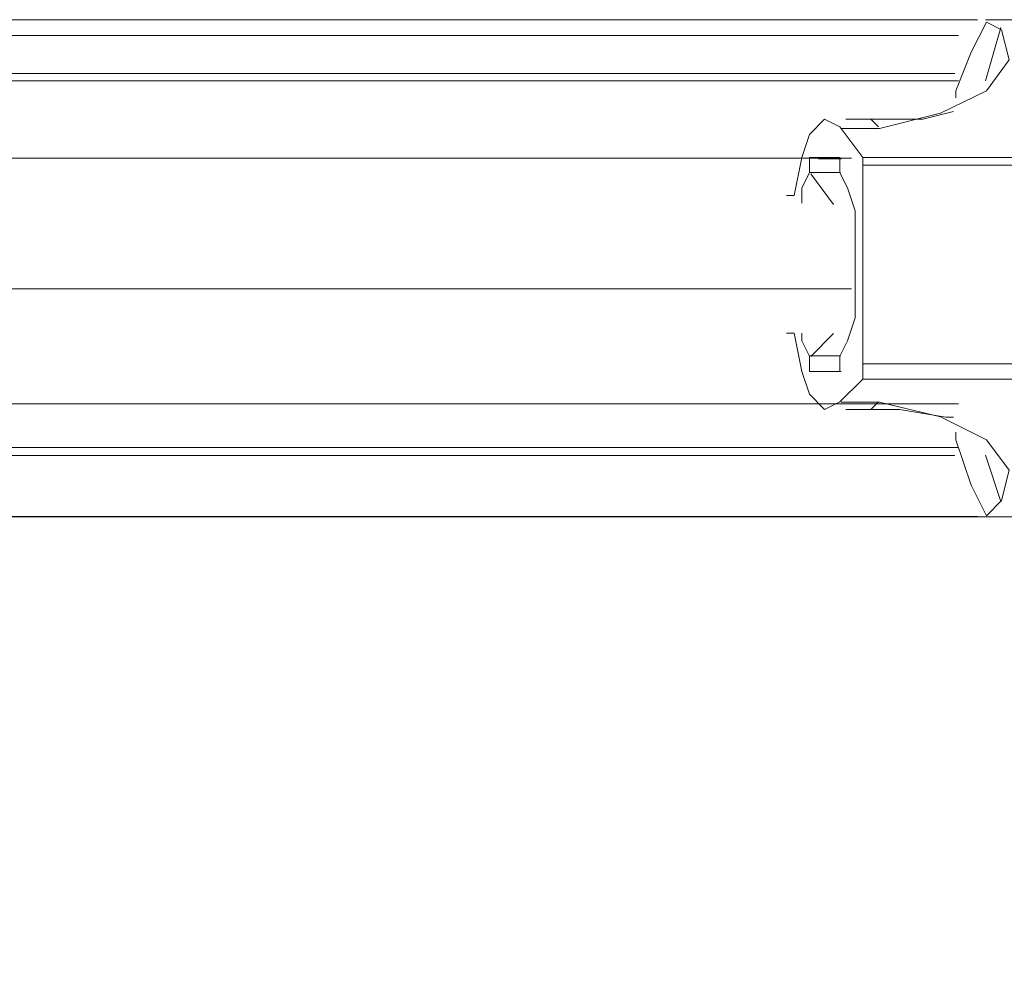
# Model space of a CAD drawing. Extents: x 44 to 177, y -263 to -14.
# Tile 39 of 256: x 125.92 to 128.36, y -226.9 to -224.5. Entities that reach past the tile are written whole.
import ezdxf

# ---------------------------------------------------------------- set-up
doc = ezdxf.new("R2010")
doc.units = 0
doc.header["$MEASUREMENT"] = 0
doc.layers.add('Livello 1', color=7, linetype='Continuous', lineweight=0)

# ---------------------------------------------------------------- blocks, each defined once
blk = doc.blocks.new('Block_0')
at = {"layer": 'Livello 1', "color": 250, "lineweight": 9, "true_color": 0x333333}
for points, knots in [([(128.2973, -224.5025), (128.2973, -224.5025), (128.0323, -224.5025), (128.0323, -224.5025), (128.0323, -224.5025), (126.7083, -224.5025), (126.7083, -224.5025), (126.7083, -224.5025), (125.4023, -224.5025), (125.4023, -224.5025), (125.4023, -224.5025), (124.0773, -224.5025), (124.0773, -224.5025), (124.0773, -224.5025), (122.7523, -224.5025), (122.7523, -224.5025), (122.7523, -224.5025), (121.4083, -224.5025), (121.4083, -224.5025), (121.4083, -224.5025), (120.0643, -224.5025), (120.0643, -224.5025), (120.0643, -224.5025), (118.7213, -224.5025), (118.7213, -224.5025), (118.7213, -224.5025), (117.3773, -224.5025), (117.3773, -224.5025), (117.3773, -224.5025), (116.0333, -224.5025), (116.0333, -224.5025), (116.0333, -224.5025), (114.6893, -224.5025), (114.6893, -224.5025), (114.6893, -224.5025), (113.3453, -224.5025), (113.3453, -224.5025), (113.3453, -224.5025), (112.0023, -224.5025), (112.0023, -224.5025), (112.0023, -224.5025), (110.6583, -224.5025), (110.6583, -224.5025), (110.6583, -224.5025), (109.3333, -224.5025), (109.3333, -224.5025), (109.3333, -224.5025), (108.0083, -224.5025), (108.0083, -224.5025), (108.0083, -224.5025), (106.6833, -224.5025), (106.6833, -224.5025), (106.6833, -224.5025), (105.3583, -224.5025), (105.3583, -224.5025), (105.3583, -224.5025), (104.0533, -224.5025), (104.0533, -224.5025), (104.0533, -224.5025), (103.7883, -224.5025), (103.7883, -224.5025)], [0, 0, 0, 0, 1, 1, 1, 2, 2, 2, 3, 3, 3, 4, 4, 4, 5, 5, 5, 6, 6, 6, 7, 7, 7, 8, 8, 8, 9, 9, 9, 10, 10, 10, 11, 11, 11, 12, 12, 12, 13, 13, 13, 14, 14, 14, 15, 15, 15, 16, 16, 16, 17, 17, 17, 18, 18, 18, 19, 19, 19, 20, 20, 20, 20]), ([(128.3562, -224.5273), (128.3562, -224.5273), (128.3752, -224.6023), (128.3752, -224.6023), (128.3752, -224.6023), (128.3192, -224.6783), (128.3192, -224.6783), (128.3192, -224.6783), (128.2052, -224.7343), (128.2052, -224.7343), (128.2052, -224.7343), (128.0542, -224.7723), (128.0542, -224.7723)], [0, 0, 0, 0, 1, 1, 1, 2, 2, 2, 3, 3, 3, 4, 4, 4, 4]), ([(128.3192, -224.5083), (128.3192, -224.5083), (128.2812, -224.5833), (128.2812, -224.5833), (128.2812, -224.5833), (128.2432, -224.6783), (128.2432, -224.6783), (128.2432, -224.6783), (128.2432, -224.6963), (128.2432, -224.6963)], [0, 0, 0, 0, 1, 1, 1, 2, 2, 2, 3, 3, 3, 3]), ([(128.2497, -224.5416), (128.2497, -224.5416), (128.0607, -224.5416), (128.0607, -224.5416), (128.0607, -224.5416), (126.7517, -224.5416), (126.7517, -224.5416), (126.7517, -224.5416), (125.4237, -224.5416), (125.4237, -224.5416), (125.4237, -224.5416), (124.0957, -224.5416), (124.0957, -224.5416), (124.0957, -224.5416), (122.7677, -224.5416), (122.7677, -224.5416), (122.7677, -224.5416), (121.4207, -224.5416), (121.4207, -224.5416), (121.4207, -224.5416), (120.0737, -224.5416), (120.0737, -224.5416), (120.0737, -224.5416), (118.7457, -224.5416), (118.7457, -224.5416), (118.7457, -224.5416), (117.3797, -224.5416), (117.3797, -224.5416), (117.3797, -224.5416), (116.0337, -224.5416), (116.0337, -224.5416), (116.0337, -224.5416), (114.6867, -224.5416), (114.6867, -224.5416), (114.6867, -224.5416), (113.3397, -224.5416), (113.3397, -224.5416), (113.3397, -224.5416), (111.9927, -224.5416), (111.9927, -224.5416), (111.9927, -224.5416), (110.6457, -224.5416), (110.6457, -224.5416), (110.6457, -224.5416), (109.3177, -224.5416), (109.3177, -224.5416), (109.3177, -224.5416), (107.9707, -224.5416), (107.9707, -224.5416), (107.9707, -224.5416), (106.6427, -224.5416), (106.6427, -224.5416), (106.6427, -224.5416), (105.3337, -224.5416), (105.3337, -224.5416), (105.3337, -224.5416), (104.0257, -224.5416), (104.0257, -224.5416), (104.0257, -224.5416), (103.8167, -224.5416), (103.8167, -224.5416)], [0, 0, 0, 0, 1, 1, 1, 2, 2, 2, 3, 3, 3, 4, 4, 4, 5, 5, 5, 6, 6, 6, 7, 7, 7, 8, 8, 8, 9, 9, 9, 10, 10, 10, 11, 11, 11, 12, 12, 12, 13, 13, 13, 14, 14, 14, 15, 15, 15, 16, 16, 16, 17, 17, 17, 18, 18, 18, 19, 19, 19, 20, 20, 20, 20]), ([(103.8443, -224.6355), (103.8443, -224.6355), (104.1093, -224.6355), (104.1093, -224.6355), (104.1093, -224.6355), (105.4153, -224.6355), (105.4153, -224.6355), (105.4153, -224.6355), (106.7213, -224.6355), (106.7213, -224.6355), (106.7213, -224.6355), (108.0273, -224.6355), (108.0273, -224.6355), (108.0273, -224.6355), (109.3523, -224.6355), (109.3523, -224.6355), (109.3523, -224.6355), (110.6963, -224.6355), (110.6963, -224.6355), (110.6963, -224.6355), (112.0213, -224.6355), (112.0213, -224.6355), (112.0213, -224.6355), (113.3643, -224.6355), (113.3643, -224.6355), (113.3643, -224.6355), (114.6893, -224.6355), (114.6893, -224.6355), (114.6893, -224.6355), (116.0333, -224.6355), (116.0333, -224.6355), (116.0333, -224.6355), (117.3773, -224.6355), (117.3773, -224.6355), (117.3773, -224.6355), (118.7213, -224.6355), (118.7213, -224.6355), (118.7213, -224.6355), (120.0453, -224.6355), (120.0453, -224.6355), (120.0453, -224.6355), (121.3893, -224.6355), (121.3893, -224.6355), (121.3893, -224.6355), (122.7143, -224.6355), (122.7143, -224.6355), (122.7143, -224.6355), (124.0393, -224.6355), (124.0393, -224.6355), (124.0393, -224.6355), (125.3643, -224.6355), (125.3643, -224.6355), (125.3643, -224.6355), (126.6703, -224.6355), (126.6703, -224.6355), (126.6703, -224.6355), (127.9763, -224.6355), (127.9763, -224.6355), (127.9763, -224.6355), (128.2413, -224.6355), (128.2413, -224.6355)], [0, 0, 0, 0, 1, 1, 1, 2, 2, 2, 3, 3, 3, 4, 4, 4, 5, 5, 5, 6, 6, 6, 7, 7, 7, 8, 8, 8, 9, 9, 9, 10, 10, 10, 11, 11, 11, 12, 12, 12, 13, 13, 13, 14, 14, 14, 15, 15, 15, 16, 16, 16, 17, 17, 17, 18, 18, 18, 19, 19, 19, 20, 20, 20, 20]), ([(128.2499, -224.6543), (128.2499, -224.6543), (128.0599, -224.6543), (128.0599, -224.6543), (128.0599, -224.6543), (126.7519, -224.6543), (126.7519, -224.6543), (126.7519, -224.6543), (125.4239, -224.6543), (125.4239, -224.6543), (125.4239, -224.6543), (124.0959, -224.6543), (124.0959, -224.6543), (124.0959, -224.6543), (122.7679, -224.6543), (122.7679, -224.6543), (122.7679, -224.6543), (121.4209, -224.6543), (121.4209, -224.6543), (121.4209, -224.6543), (120.0739, -224.6543), (120.0739, -224.6543), (120.0739, -224.6543), (118.7269, -224.6543), (118.7269, -224.6543), (118.7269, -224.6543), (117.3799, -224.6543), (117.3799, -224.6543), (117.3799, -224.6543), (116.0329, -224.6543), (116.0329, -224.6543), (116.0329, -224.6543), (114.6869, -224.6543), (114.6869, -224.6543), (114.6869, -224.6543), (113.3399, -224.6543), (113.3399, -224.6543), (113.3399, -224.6543), (111.9929, -224.6543), (111.9929, -224.6543), (111.9929, -224.6543), (110.6459, -224.6543), (110.6459, -224.6543), (110.6459, -224.6543), (109.3179, -224.6543), (109.3179, -224.6543), (109.3179, -224.6543), (107.9709, -224.6543), (107.9709, -224.6543), (107.9709, -224.6543), (106.6429, -224.6543), (106.6429, -224.6543), (106.6429, -224.6543), (105.3339, -224.6543), (105.3339, -224.6543), (105.3339, -224.6543), (104.0249, -224.6543), (104.0249, -224.6543), (104.0249, -224.6543), (103.8169, -224.6543), (103.8169, -224.6543)], [0, 0, 0, 0, 1, 1, 1, 2, 2, 2, 3, 3, 3, 4, 4, 4, 5, 5, 5, 6, 6, 6, 7, 7, 7, 8, 8, 8, 9, 9, 9, 10, 10, 10, 11, 11, 11, 12, 12, 12, 13, 13, 13, 14, 14, 14, 15, 15, 15, 16, 16, 16, 17, 17, 17, 18, 18, 18, 19, 19, 19, 20, 20, 20, 20]), ([(128.2378, -224.73), (128.2378, -224.73), (128.1618, -224.749), (128.1618, -224.749), (128.1618, -224.749), (128.0848, -224.749), (128.0848, -224.749)], [0, 0, 0, 0, 1, 1, 1, 2, 2, 2, 2]), ([(127.9562, -224.7678), (127.9562, -224.7678), (127.9182, -224.7488), (127.9182, -224.7488), (127.9182, -224.7488), (127.8812, -224.7868), (127.8812, -224.7868), (127.8812, -224.7868), (127.8622, -224.8438), (127.8622, -224.8438), (127.8622, -224.8438), (127.8432, -224.9378), (127.8432, -224.9378), (127.8432, -224.9378), (127.8242, -224.9378), (127.8242, -224.9378)], [0, 0, 0, 0, 1, 1, 1, 2, 2, 2, 3, 3, 3, 4, 4, 4, 5, 5, 5, 5]), ([(127.8812, -224.8818), (127.8812, -224.8818), (127.8812, -224.8818), (127.8812, -224.8818), (127.8812, -224.8818), (127.8812, -224.8628), (127.8812, -224.8628), (127.8812, -224.8628), (127.8812, -224.8438), (127.8812, -224.8438), (127.8812, -224.8438), (127.8992, -224.8438), (127.8992, -224.8438)], [0, 0, 0, 0, 1, 1, 1, 2, 2, 2, 3, 3, 3, 4, 4, 4, 4]), ([(127.9372, -224.8438), (127.9372, -224.8438), (127.9372, -224.8438), (127.9372, -224.8438), (127.9372, -224.8438), (127.9182, -224.8438), (127.9182, -224.8438), (127.9182, -224.8438), (127.8992, -224.8438), (127.8992, -224.8438)], [0, 0, 0, 0, 1, 1, 1, 2, 2, 2, 3, 3, 3, 3]), ([(127.9562, -224.8438), (127.9562, -224.8438), (127.9562, -224.8438), (127.9562, -224.8438), (127.9562, -224.8438), (127.9562, -224.8628), (127.9562, -224.8628), (127.9562, -224.8628), (127.9562, -224.8818), (127.9562, -224.8818)], [0, 0, 0, 0, 1, 1, 1, 2, 2, 2, 3, 3, 3, 3]), ([(128.0132, -224.8628), (128.0132, -224.8628), (128.0132, -224.8628), (128.0132, -224.8628), (128.0132, -224.8628), (128.0132, -224.8438), (128.0132, -224.8438)], [0, 0, 0, 0, 1, 1, 1, 2, 2, 2, 2]), ([(127.9847, -224.8456), (127.9847, -224.8456), (127.5677, -224.8456), (127.5677, -224.8456), (127.5677, -224.8456), (126.9227, -224.8456), (126.9227, -224.8456), (126.9227, -224.8456), (126.3717, -224.8456), (126.3717, -224.8456), (126.3717, -224.8456), (125.9167, -224.8456), (125.9167, -224.8456), (125.9167, -224.8456), (125.5377, -224.8456), (125.5377, -224.8456), (125.5377, -224.8456), (124.1527, -224.8456), (124.1527, -224.8456), (124.1527, -224.8456), (121.5917, -224.8456), (121.5917, -224.8456), (121.5917, -224.8456), (120.0547, -224.8456), (120.0547, -224.8456), (120.0547, -224.8456), (118.5377, -224.8456), (118.5377, -224.8456), (118.5377, -224.8456), (117.0957, -224.8456), (117.0957, -224.8456), (117.0957, -224.8456), (116.0147, -224.8456), (116.0147, -224.8456), (116.0147, -224.8456), (114.8377, -224.8456), (114.8377, -224.8456), (114.8377, -224.8456), (113.5857, -224.8456), (113.5857, -224.8456), (113.5857, -224.8456), (112.3717, -224.8456), (112.3717, -224.8456), (112.3717, -224.8456), (111.2907, -224.8456), (111.2907, -224.8456), (111.2907, -224.8456), (110.8547, -224.8456), (110.8547, -224.8456), (110.8547, -224.8456), (110.3427, -224.8456), (110.3427, -224.8456), (110.3427, -224.8456), (109.7167, -224.8456), (109.7167, -224.8456), (109.7167, -224.8456), (108.9957, -224.8456), (108.9957, -224.8456), (108.9957, -224.8456), (108.1607, -224.8456), (108.1607, -224.8456), (108.1607, -224.8456), (107.2307, -224.8456), (107.2307, -224.8456), (107.2307, -224.8456), (106.2257, -224.8456), (106.2257, -224.8456), (106.2257, -224.8456), (105.1067, -224.8456), (105.1067, -224.8456), (105.1067, -224.8456), (104.0817, -224.8456), (104.0817, -224.8456)], [0, 0, 0, 0, 1, 1, 1, 2, 2, 2, 3, 3, 3, 4, 4, 4, 5, 5, 5, 6, 6, 6, 7, 7, 7, 8, 8, 8, 9, 9, 9, 10, 10, 10, 11, 11, 11, 12, 12, 12, 13, 13, 13, 14, 14, 14, 15, 15, 15, 16, 16, 16, 17, 17, 17, 18, 18, 18, 19, 19, 19, 20, 20, 20, 21, 21, 21, 22, 22, 22, 23, 23, 23, 24, 24, 24, 24]), ([(127.8812, -224.8818), (127.8812, -224.8818), (127.8622, -224.9188), (127.8622, -224.9188), (127.8622, -224.9188), (127.8622, -224.9568), (127.8622, -224.9568)], [0, 0, 0, 0, 1, 1, 1, 2, 2, 2, 2]), ([(127.9562, -225.3358), (127.9562, -225.3358), (127.9752, -225.2978), (127.9752, -225.2978), (127.9752, -225.2978), (127.9942, -225.2408), (127.9942, -225.2408), (127.9942, -225.2408), (127.9942, -225.1838), (127.9942, -225.1838), (127.9942, -225.1838), (127.9942, -225.1088), (127.9942, -225.1088), (127.9942, -225.1088), (127.9942, -225.0328), (127.9942, -225.0328), (127.9942, -225.0328), (127.9942, -224.9758), (127.9942, -224.9758), (127.9942, -224.9758), (127.9752, -224.9188), (127.9752, -224.9188), (127.9752, -224.9188), (127.9562, -224.8818), (127.9562, -224.8818)], [0, 0, 0, 0, 1, 1, 1, 2, 2, 2, 3, 3, 3, 4, 4, 4, 5, 5, 5, 6, 6, 6, 7, 7, 7, 8, 8, 8, 8]), ([(104.0817, -225.1686), (104.0817, -225.1686), (104.6507, -225.1686), (104.6507, -225.1686), (104.6507, -225.1686), (105.2967, -225.1686), (105.2967, -225.1686), (105.2967, -225.1686), (105.8467, -225.1686), (105.8467, -225.1686), (105.8467, -225.1686), (106.3207, -225.1686), (106.3207, -225.1686), (106.3207, -225.1686), (106.6807, -225.1686), (106.6807, -225.1686), (106.6807, -225.1686), (108.0657, -225.1686), (108.0657, -225.1686), (108.0657, -225.1686), (110.6267, -225.1686), (110.6267, -225.1686), (110.6267, -225.1686), (112.1637, -225.1686), (112.1637, -225.1686), (112.1637, -225.1686), (113.6807, -225.1686), (113.6807, -225.1686), (113.6807, -225.1686), (115.1227, -225.1686), (115.1227, -225.1686), (115.1227, -225.1686), (116.2037, -225.1686), (116.2037, -225.1686), (116.2037, -225.1686), (117.3797, -225.1686), (117.3797, -225.1686), (117.3797, -225.1686), (118.6327, -225.1686), (118.6327, -225.1686), (118.6327, -225.1686), (119.8467, -225.1686), (119.8467, -225.1686), (119.8467, -225.1686), (120.9277, -225.1686), (120.9277, -225.1686), (120.9277, -225.1686), (121.3637, -225.1686), (121.3637, -225.1686), (121.3637, -225.1686), (121.8757, -225.1686), (121.8757, -225.1686), (121.8757, -225.1686), (122.5027, -225.1686), (122.5027, -225.1686), (122.5027, -225.1686), (123.2227, -225.1686), (123.2227, -225.1686), (123.2227, -225.1686), (124.0577, -225.1686), (124.0577, -225.1686), (124.0577, -225.1686), (124.9877, -225.1686), (124.9877, -225.1686), (124.9877, -225.1686), (125.9927, -225.1686), (125.9927, -225.1686), (125.9927, -225.1686), (127.1117, -225.1686), (127.1117, -225.1686), (127.1117, -225.1686), (127.9847, -225.1686), (127.9847, -225.1686)], [0, 0, 0, 0, 1, 1, 1, 2, 2, 2, 3, 3, 3, 4, 4, 4, 5, 5, 5, 6, 6, 6, 7, 7, 7, 8, 8, 8, 9, 9, 9, 10, 10, 10, 11, 11, 11, 12, 12, 12, 13, 13, 13, 14, 14, 14, 15, 15, 15, 16, 16, 16, 17, 17, 17, 18, 18, 18, 19, 19, 19, 20, 20, 20, 21, 21, 21, 22, 22, 22, 23, 23, 23, 24, 24, 24, 24]), ([(127.8242, -225.2788), (127.8242, -225.2788), (127.8432, -225.2788), (127.8432, -225.2788), (127.8432, -225.2788), (127.8622, -225.3738), (127.8622, -225.3738), (127.8622, -225.3738), (127.8812, -225.4298), (127.8812, -225.4298), (127.8812, -225.4298), (127.9182, -225.4678), (127.9182, -225.4678), (127.9182, -225.4678), (127.9562, -225.4488), (127.9562, -225.4488)], [0, 0, 0, 0, 1, 1, 1, 2, 2, 2, 3, 3, 3, 4, 4, 4, 5, 5, 5, 5]), ([(127.8622, -225.2788), (127.8622, -225.2788), (127.8622, -225.2978), (127.8622, -225.2978), (127.8622, -225.2978), (127.8812, -225.3358), (127.8812, -225.3358)], [0, 0, 0, 0, 1, 1, 1, 2, 2, 2, 2]), ([(127.8992, -225.3738), (127.8992, -225.3738), (127.8812, -225.3738), (127.8812, -225.3738), (127.8812, -225.3738), (127.8812, -225.3548), (127.8812, -225.3548), (127.8812, -225.3548), (127.8812, -225.3358), (127.8812, -225.3358)], [0, 0, 0, 0, 1, 1, 1, 2, 2, 2, 3, 3, 3, 3]), ([(127.9562, -225.3358), (127.9562, -225.3358), (127.9562, -225.3548), (127.9562, -225.3548), (127.9562, -225.3548), (127.9562, -225.3738), (127.9562, -225.3738)], [0, 0, 0, 0, 1, 1, 1, 2, 2, 2, 2]), ([(128.0132, -225.3928), (128.0132, -225.3928), (128.0132, -225.3738), (128.0132, -225.3738), (128.0132, -225.3738), (128.0132, -225.3548), (128.0132, -225.3548)], [0, 0, 0, 0, 1, 1, 1, 2, 2, 2, 2]), ([(127.8992, -225.3738), (127.8992, -225.3738), (127.8992, -225.3738), (127.8992, -225.3738), (127.8992, -225.3738), (127.9182, -225.3738), (127.9182, -225.3738), (127.9182, -225.3738), (127.9372, -225.3738), (127.9372, -225.3738)], [0, 0, 0, 0, 1, 1, 1, 2, 2, 2, 3, 3, 3, 3]), ([(127.9402, -225.3733), (127.9402, -225.3733), (127.9212, -225.3733), (127.9212, -225.3733), (127.9212, -225.3733), (127.9032, -225.3733), (127.9032, -225.3733)], [0, 0, 0, 0, 1, 1, 1, 2, 2, 2, 2]), ([(103.8167, -225.4536), (103.8167, -225.4536), (104.0257, -225.4536), (104.0257, -225.4536), (104.0257, -225.4536), (105.3337, -225.4536), (105.3337, -225.4536), (105.3337, -225.4536), (106.6427, -225.4536), (106.6427, -225.4536), (106.6427, -225.4536), (107.9707, -225.4536), (107.9707, -225.4536), (107.9707, -225.4536), (109.3177, -225.4536), (109.3177, -225.4536), (109.3177, -225.4536), (110.6457, -225.4536), (110.6457, -225.4536), (110.6457, -225.4536), (111.9927, -225.4536), (111.9927, -225.4536), (111.9927, -225.4536), (113.3397, -225.4536), (113.3397, -225.4536), (113.3397, -225.4536), (114.6867, -225.4536), (114.6867, -225.4536), (114.6867, -225.4536), (116.0337, -225.4536), (116.0337, -225.4536), (116.0337, -225.4536), (117.3797, -225.4536), (117.3797, -225.4536), (117.3797, -225.4536), (118.7457, -225.4536), (118.7457, -225.4536), (118.7457, -225.4536), (120.0737, -225.4536), (120.0737, -225.4536), (120.0737, -225.4536), (121.4207, -225.4536), (121.4207, -225.4536), (121.4207, -225.4536), (122.7677, -225.4536), (122.7677, -225.4536), (122.7677, -225.4536), (124.0957, -225.4536), (124.0957, -225.4536), (124.0957, -225.4536), (125.4237, -225.4536), (125.4237, -225.4536), (125.4237, -225.4536), (126.7517, -225.4536), (126.7517, -225.4536), (126.7517, -225.4536), (128.0607, -225.4536), (128.0607, -225.4536), (128.0607, -225.4536), (128.2497, -225.4536), (128.2497, -225.4536)], [0, 0, 0, 0, 1, 1, 1, 2, 2, 2, 3, 3, 3, 4, 4, 4, 5, 5, 5, 6, 6, 6, 7, 7, 7, 8, 8, 8, 9, 9, 9, 10, 10, 10, 11, 11, 11, 12, 12, 12, 13, 13, 13, 14, 14, 14, 15, 15, 15, 16, 16, 16, 17, 17, 17, 18, 18, 18, 19, 19, 19, 20, 20, 20, 20]), ([(128.0542, -225.4493), (128.0542, -225.4493), (128.0542, -225.4493), (128.0542, -225.4493), (128.0542, -225.4493), (128.2052, -225.4863), (128.2052, -225.4863), (128.2052, -225.4863), (128.3192, -225.5433), (128.3192, -225.5433), (128.3192, -225.5433), (128.3752, -225.6183), (128.3752, -225.6183), (128.3752, -225.6183), (128.3562, -225.6933), (128.3562, -225.6933)], [0, 0, 0, 0, 1, 1, 1, 2, 2, 2, 3, 3, 3, 4, 4, 4, 5, 5, 5, 5]), ([(128.0848, -225.468), (128.0848, -225.468), (128.1038, -225.468), (128.1038, -225.468), (128.1038, -225.468), (128.2188, -225.487), (128.2188, -225.487), (128.2188, -225.487), (128.2378, -225.487), (128.2378, -225.487)], [0, 0, 0, 0, 1, 1, 1, 2, 2, 2, 3, 3, 3, 3]), ([(128.2432, -225.5243), (128.2432, -225.5243), (128.2432, -225.5433), (128.2432, -225.5433), (128.2432, -225.5433), (128.2812, -225.6553), (128.2812, -225.6553), (128.2812, -225.6553), (128.3192, -225.7313), (128.3192, -225.7313)], [0, 0, 0, 0, 1, 1, 1, 2, 2, 2, 3, 3, 3, 3]), ([(128.2499, -225.5623), (128.2499, -225.5623), (128.0599, -225.5623), (128.0599, -225.5623), (128.0599, -225.5623), (126.7519, -225.5623), (126.7519, -225.5623), (126.7519, -225.5623), (125.4239, -225.5623), (125.4239, -225.5623), (125.4239, -225.5623), (124.0959, -225.5623), (124.0959, -225.5623), (124.0959, -225.5623), (122.7679, -225.5623), (122.7679, -225.5623), (122.7679, -225.5623), (121.4209, -225.5623), (121.4209, -225.5623), (121.4209, -225.5623), (120.0739, -225.5623), (120.0739, -225.5623), (120.0739, -225.5623), (118.7269, -225.5623), (118.7269, -225.5623), (118.7269, -225.5623), (117.3799, -225.5623), (117.3799, -225.5623), (117.3799, -225.5623), (116.0329, -225.5623), (116.0329, -225.5623), (116.0329, -225.5623), (114.6869, -225.5623), (114.6869, -225.5623), (114.6869, -225.5623), (113.3399, -225.5623), (113.3399, -225.5623), (113.3399, -225.5623), (111.9929, -225.5623), (111.9929, -225.5623), (111.9929, -225.5623), (110.6459, -225.5623), (110.6459, -225.5623), (110.6459, -225.5623), (109.3179, -225.5623), (109.3179, -225.5623), (109.3179, -225.5623), (107.9709, -225.5623), (107.9709, -225.5623), (107.9709, -225.5623), (106.6429, -225.5623), (106.6429, -225.5623), (106.6429, -225.5623), (105.3339, -225.5623), (105.3339, -225.5623), (105.3339, -225.5623), (104.0249, -225.5623), (104.0249, -225.5623), (104.0249, -225.5623), (103.8169, -225.5623), (103.8169, -225.5623)], [0, 0, 0, 0, 1, 1, 1, 2, 2, 2, 3, 3, 3, 4, 4, 4, 5, 5, 5, 6, 6, 6, 7, 7, 7, 8, 8, 8, 9, 9, 9, 10, 10, 10, 11, 11, 11, 12, 12, 12, 13, 13, 13, 14, 14, 14, 15, 15, 15, 16, 16, 16, 17, 17, 17, 18, 18, 18, 19, 19, 19, 20, 20, 20, 20]), ([(103.8443, -225.5815), (103.8443, -225.5815), (104.1093, -225.5815), (104.1093, -225.5815), (104.1093, -225.5815), (105.4153, -225.5815), (105.4153, -225.5815), (105.4153, -225.5815), (106.7213, -225.5815), (106.7213, -225.5815), (106.7213, -225.5815), (108.0273, -225.5815), (108.0273, -225.5815), (108.0273, -225.5815), (109.3523, -225.5815), (109.3523, -225.5815), (109.3523, -225.5815), (110.6963, -225.5815), (110.6963, -225.5815), (110.6963, -225.5815), (112.0213, -225.5815), (112.0213, -225.5815), (112.0213, -225.5815), (113.3643, -225.5815), (113.3643, -225.5815), (113.3643, -225.5815), (114.6893, -225.5815), (114.6893, -225.5815), (114.6893, -225.5815), (116.0333, -225.5815), (116.0333, -225.5815), (116.0333, -225.5815), (117.3773, -225.5815), (117.3773, -225.5815), (117.3773, -225.5815), (118.7213, -225.5815), (118.7213, -225.5815), (118.7213, -225.5815), (120.0453, -225.5815), (120.0453, -225.5815), (120.0453, -225.5815), (121.3893, -225.5815), (121.3893, -225.5815), (121.3893, -225.5815), (122.7143, -225.5815), (122.7143, -225.5815), (122.7143, -225.5815), (124.0393, -225.5815), (124.0393, -225.5815), (124.0393, -225.5815), (125.3643, -225.5815), (125.3643, -225.5815), (125.3643, -225.5815), (126.6703, -225.5815), (126.6703, -225.5815), (126.6703, -225.5815), (127.9763, -225.5815), (127.9763, -225.5815), (127.9763, -225.5815), (128.2413, -225.5815), (128.2413, -225.5815)], [0, 0, 0, 0, 1, 1, 1, 2, 2, 2, 3, 3, 3, 4, 4, 4, 5, 5, 5, 6, 6, 6, 7, 7, 7, 8, 8, 8, 9, 9, 9, 10, 10, 10, 11, 11, 11, 12, 12, 12, 13, 13, 13, 14, 14, 14, 15, 15, 15, 16, 16, 16, 17, 17, 17, 18, 18, 18, 19, 19, 19, 20, 20, 20, 20]), ([(103.7599, -225.7333), (103.7599, -225.7333), (104.0249, -225.7333), (104.0249, -225.7333), (104.0249, -225.7333), (105.3339, -225.7333), (105.3339, -225.7333), (105.3339, -225.7333), (106.6619, -225.7333), (106.6619, -225.7333), (106.6619, -225.7333), (107.9899, -225.7333), (107.9899, -225.7333), (107.9899, -225.7333), (109.3179, -225.7333), (109.3179, -225.7333), (109.3179, -225.7333), (110.6459, -225.7333), (110.6459, -225.7333), (110.6459, -225.7333), (111.9929, -225.7333), (111.9929, -225.7333), (111.9929, -225.7333), (113.3399, -225.7333), (113.3399, -225.7333), (113.3399, -225.7333), (114.6869, -225.7333), (114.6869, -225.7333), (114.6869, -225.7333), (116.0329, -225.7333), (116.0329, -225.7333), (116.0329, -225.7333), (117.3799, -225.7333), (117.3799, -225.7333), (117.3799, -225.7333), (118.7269, -225.7333), (118.7269, -225.7333), (118.7269, -225.7333), (120.0739, -225.7333), (120.0739, -225.7333), (120.0739, -225.7333), (121.4209, -225.7333), (121.4209, -225.7333), (121.4209, -225.7333), (122.7679, -225.7333), (122.7679, -225.7333), (122.7679, -225.7333), (124.0959, -225.7333), (124.0959, -225.7333), (124.0959, -225.7333), (125.4239, -225.7333), (125.4239, -225.7333), (125.4239, -225.7333), (126.7329, -225.7333), (126.7329, -225.7333), (126.7329, -225.7333), (128.0599, -225.7333), (128.0599, -225.7333), (128.0599, -225.7333), (128.3259, -225.7333), (128.3259, -225.7333)], [0, 0, 0, 0, 1, 1, 1, 2, 2, 2, 3, 3, 3, 4, 4, 4, 5, 5, 5, 6, 6, 6, 7, 7, 7, 8, 8, 8, 9, 9, 9, 10, 10, 10, 11, 11, 11, 12, 12, 12, 13, 13, 13, 14, 14, 14, 15, 15, 15, 16, 16, 16, 17, 17, 17, 18, 18, 18, 19, 19, 19, 20, 20, 20, 20]), ([(128.2973, -225.7325), (128.2973, -225.7325), (128.0323, -225.7325), (128.0323, -225.7325), (128.0323, -225.7325), (126.7263, -225.7325), (126.7263, -225.7325), (126.7263, -225.7325), (125.4023, -225.7325), (125.4023, -225.7325), (125.4023, -225.7325), (124.0773, -225.7325), (124.0773, -225.7325), (124.0773, -225.7325), (122.7523, -225.7325), (122.7523, -225.7325), (122.7523, -225.7325), (121.4083, -225.7325), (121.4083, -225.7325), (121.4083, -225.7325), (120.0643, -225.7325), (120.0643, -225.7325), (120.0643, -225.7325), (118.7213, -225.7325), (118.7213, -225.7325), (118.7213, -225.7325), (117.3773, -225.7325), (117.3773, -225.7325), (117.3773, -225.7325), (116.0333, -225.7325), (116.0333, -225.7325), (116.0333, -225.7325), (114.6893, -225.7325), (114.6893, -225.7325), (114.6893, -225.7325), (113.3453, -225.7325), (113.3453, -225.7325), (113.3453, -225.7325), (112.0023, -225.7325), (112.0023, -225.7325), (112.0023, -225.7325), (110.6583, -225.7325), (110.6583, -225.7325), (110.6583, -225.7325), (109.3333, -225.7325), (109.3333, -225.7325), (109.3333, -225.7325), (107.9893, -225.7325), (107.9893, -225.7325), (107.9893, -225.7325), (106.6643, -225.7325), (106.6643, -225.7325), (106.6643, -225.7325), (105.3583, -225.7325), (105.3583, -225.7325), (105.3583, -225.7325), (104.0533, -225.7325), (104.0533, -225.7325), (104.0533, -225.7325), (103.7883, -225.7325), (103.7883, -225.7325)], [0, 0, 0, 0, 1, 1, 1, 2, 2, 2, 3, 3, 3, 4, 4, 4, 5, 5, 5, 6, 6, 6, 7, 7, 7, 8, 8, 8, 9, 9, 9, 10, 10, 10, 11, 11, 11, 12, 12, 12, 13, 13, 13, 14, 14, 14, 15, 15, 15, 16, 16, 16, 17, 17, 17, 18, 18, 18, 19, 19, 19, 20, 20, 20, 20])]:
    blk.add_open_spline(points, degree=3, knots=knots, dxfattribs=at)
for points in [[(129.2055, -224.5032), (129.2055, -224.5032), (128.3165, -224.5032), (128.3165, -224.5032)], [(128.3165, -224.6542), (128.3165, -224.6542), (128.3545, -224.5222), (128.3545, -224.5222)], [(128.3562, -224.5273), (128.3562, -224.5273), (128.3192, -224.5083), (128.3192, -224.5083)], [(128.0132, -224.8438), (128.0132, -224.8438), (127.9562, -224.7678), (127.9562, -224.7678)], [(128.0848, -224.749), (128.0848, -224.749), (127.9708, -224.749), (127.9708, -224.749)], [(128.0515, -224.7682), (128.0515, -224.7682), (128.0325, -224.7492), (128.0325, -224.7492)], [(127.9592, -224.7723), (127.9592, -224.7723), (128.0542, -224.7723), (128.0542, -224.7723)], [(127.9562, -224.8438), (127.9562, -224.8438), (127.9372, -224.8438), (127.9372, -224.8438)], [(128.0132, -224.8438), (128.0132, -224.8438), (129.9042, -224.8438), (129.9042, -224.8438)], [(127.9032, -224.8473), (127.9032, -224.8473), (127.9592, -224.8473), (127.9592, -224.8473)], [(127.9032, -224.8473), (127.9032, -224.8473), (127.9402, -224.8473), (127.9402, -224.8473)], [(128.0132, -225.3548), (128.0132, -225.3548), (128.0132, -224.8628), (128.0132, -224.8628)], [(129.9232, -224.8628), (129.9232, -224.8628), (128.0132, -224.8628), (128.0132, -224.8628)], [(127.9575, -224.8812), (127.9575, -224.8812), (127.8815, -224.8812), (127.8815, -224.8812)], [(127.9402, -224.9603), (127.9402, -224.9603), (127.8842, -224.8843), (127.8842, -224.8843)], [(127.8842, -225.3363), (127.8842, -225.3363), (127.9402, -225.2793), (127.9402, -225.2793)], [(127.8815, -225.3352), (127.8815, -225.3352), (127.9575, -225.3352), (127.9575, -225.3352)], [(128.0132, -225.3548), (128.0132, -225.3548), (129.9232, -225.3548), (129.9232, -225.3548)], [(127.9592, -225.3733), (127.9592, -225.3733), (127.9032, -225.3733), (127.9032, -225.3733)], [(127.9372, -225.3738), (127.9372, -225.3738), (127.9562, -225.3738), (127.9562, -225.3738)], [(127.9562, -225.4488), (127.9562, -225.4488), (128.0132, -225.3928), (128.0132, -225.3928)], [(129.9042, -225.3928), (129.9042, -225.3928), (128.0132, -225.3928), (128.0132, -225.3928)], [(127.9592, -225.4493), (127.9592, -225.4493), (128.0542, -225.4493), (128.0542, -225.4493)], [(128.0325, -225.4682), (128.0325, -225.4682), (128.0515, -225.4492), (128.0515, -225.4492)], [(127.9708, -225.468), (127.9708, -225.468), (128.0848, -225.468), (128.0848, -225.468)], [(128.3545, -225.6952), (128.3545, -225.6952), (128.3165, -225.5812), (128.3165, -225.5812)], [(128.3192, -225.7313), (128.3192, -225.7313), (128.3562, -225.6933), (128.3562, -225.6933)], [(128.3165, -225.7332), (128.3165, -225.7332), (129.2055, -225.7332), (129.2055, -225.7332)], [(123.0063, -232.9931), (123.0063, -232.9931), (149.2053, -225.7741), (149.2053, -225.7741)]]:
    blk.add_open_spline(points, degree=3, dxfattribs=at)

msp = doc.modelspace()

# ---------------------------------------------------------------- block references
at = {"layer": 'Livello 1'}
msp.add_blockref('Block_0', (0, 0), dxfattribs=at)

doc.saveas('drawing.dxf')
